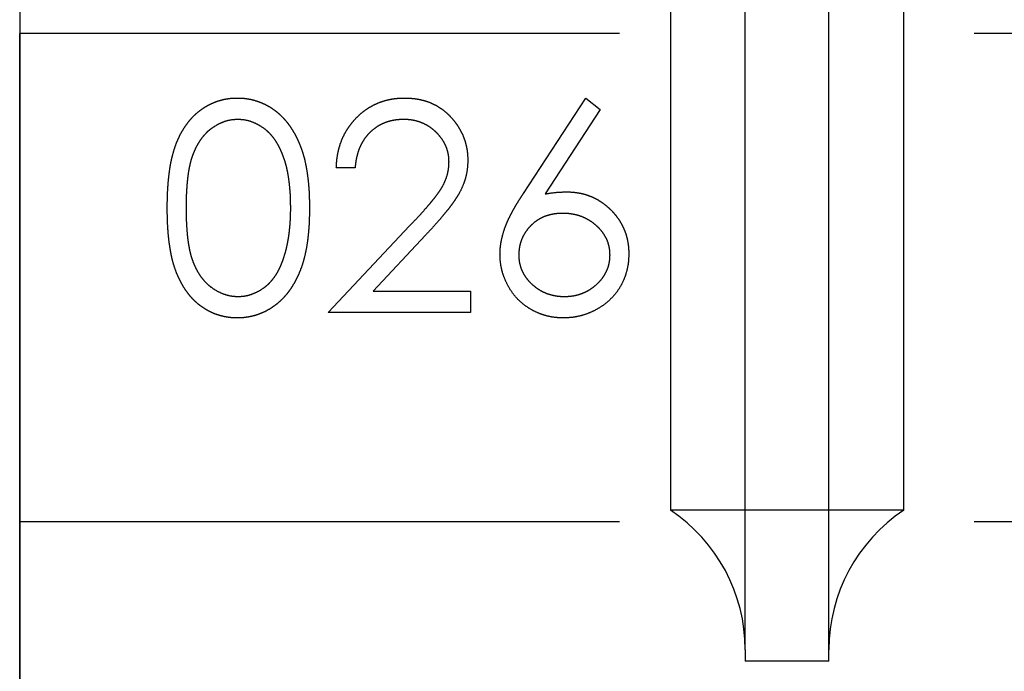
# Model space of a CAD drawing. Header units: millimetres. Extents: x 146050 to 148163, y 46632 to 48965.
# Tile 2 of 19: x 146158 to 146228, y 46691 to 46738. Entities that reach past the tile are written whole.
import ezdxf

# ---------------------------------------------------------------- set-up
doc = ezdxf.new("R2010")
doc.units = ezdxf.units.MM
doc.header["$LTSCALE"] = 200
doc.linetypes.add('HIDDEN', pattern=[1.905, 1.27, -0.635])
doc.layers.add('Caillebotis', color=1, linetype='Continuous')
doc.layers.add('Plancher intermediaire', color=7, linetype='Continuous')

msp = doc.modelspace()

# ---------------------------------------------------------------- linework, layer by layer
at = {"layer": 'Caillebotis', "linetype": 'Continuous'}
msp.add_line((146157.503, 46836.906), (146157.503, 46636.906), dxfattribs=at)
at = {"layer": 'Plancher intermediaire', "linetype": 'HIDDEN', "ltscale": 0.2}
for p, q in [((146209.503, 46692.734), (146209.503, 48581.077)), ((146215.503, 46692.734), (146215.503, 48581.077)), ((148105.503, 46736.906), (146157.503, 46736.906)), ((148105.503, 46701.906), (146157.503, 46701.906))]:
    msp.add_line(p, q, dxfattribs=at)
at = {"layer": 'Plancher intermediaire', "linetype": 'HIDDEN'}
for p, q in [((146204.137, 46738.906), (146204.137, 46702.734)), ((146220.87, 46702.734), (146220.87, 46738.906)), ((146157.503, 46636.906), (146157.503, 46736.906)), ((146157.503, 46736.906), (146157.503, 46701.906)), ((146193.603, 46725.446), (146198.08, 46732.29)), ((146198.08, 46732.29), (146199.117, 46731.476)), ((146199.117, 46731.476), (146195.153, 46725.415)), ((146181.542, 46727.29), (146180.196, 46727.29)), ((146179.619, 46716.906), (146185.436, 46723.114)), ((146186.584, 46722.45), (146182.831, 46718.444)), ((146182.831, 46718.444), (146189.811, 46718.444)), ((146189.811, 46718.444), (146189.811, 46716.906)), ((146189.811, 46716.906), (146179.619, 46716.906)), ((146220.87, 46702.734), (146204.137, 46702.734)), ((146157.503, 46701.906), (146157.503, 46689.906)), ((146157.503, 46689.906), (146157.503, 46701.906)), ((146209.503, 46692.734), (146209.503, 46691.906)), ((146215.503, 46691.906), (146215.503, 46692.734)), ((146215.503, 46691.906), (146209.503, 46691.906))]:
    msp.add_line(p, q, dxfattribs=at)
for centre, start, end in [((146197.503, 46692.734), 0, 56.44269), ((146227.503, 46692.734), 123.55731, 180)]:
    msp.add_arc(centre, 12, start, end, dxfattribs=at)
for points, knots in [([(146168.08, 46724.4), (146168.082, 46724.64), (146168.084, 46725.107), (146168.115, 46725.788), (146168.165, 46726.426), (146168.234, 46727.022), (146168.318, 46727.577), (146168.431, 46728.088), (146168.559, 46728.558), (146168.707, 46728.988), (146168.874, 46729.385), (146169.056, 46729.755), (146169.259, 46730.099), (146169.474, 46730.421), (146169.707, 46730.716), (146169.952, 46730.989), (146170.22, 46731.233), (146170.5, 46731.455), (146170.796, 46731.65), (146171.099, 46731.821), (146171.411, 46731.968), (146171.732, 46732.083), (146172.061, 46732.178), (146172.398, 46732.244), (146172.744, 46732.285), (146172.977, 46732.288), (146173.095, 46732.29)], [0, 0, 0, 0, 0.068595, 0.133246, 0.194313, 0.251279, 0.304513, 0.354235, 0.400481, 0.443411, 0.484015, 0.523252, 0.561042, 0.5979, 0.633518, 0.668314, 0.702496, 0.736685, 0.770293, 0.803437, 0.835913, 0.86846, 0.900847, 0.933467, 0.966258, 1, 1, 1, 1]), ([(146168.08, 46724.4), (146168.082, 46724.64), (146168.084, 46725.107), (146168.115, 46725.788), (146168.165, 46726.426), (146168.234, 46727.022), (146168.318, 46727.577), (146168.431, 46728.088), (146168.559, 46728.558), (146168.707, 46728.988), (146168.874, 46729.385), (146169.056, 46729.755), (146169.259, 46730.099), (146169.474, 46730.421), (146169.707, 46730.716), (146169.952, 46730.989), (146170.22, 46731.233), (146170.5, 46731.455), (146170.796, 46731.65), (146171.099, 46731.821), (146171.411, 46731.968), (146171.732, 46732.083), (146172.061, 46732.178), (146172.398, 46732.244), (146172.744, 46732.285), (146172.977, 46732.288), (146173.095, 46732.29)], [0, 0, 0, 0, 0.068595, 0.133246, 0.194313, 0.251279, 0.304513, 0.354235, 0.400481, 0.443411, 0.484015, 0.523252, 0.561042, 0.5979, 0.633518, 0.668314, 0.702496, 0.736685, 0.770293, 0.803437, 0.835913, 0.86846, 0.900847, 0.933467, 0.966258, 1, 1, 1, 1]), ([(146173.095, 46732.29), (146173.215, 46732.288), (146173.452, 46732.284), (146173.802, 46732.244), (146174.145, 46732.178), (146174.478, 46732.084), (146174.804, 46731.967), (146175.121, 46731.821), (146175.431, 46731.651), (146175.728, 46731.451), (146176.016, 46731.229), (146176.288, 46730.977), (146176.544, 46730.699), (146176.787, 46730.397), (146177.01, 46730.065), (146177.222, 46729.711), (146177.412, 46729.326), (146177.595, 46728.918), (146177.754, 46728.476), (146177.896, 46728.001), (146178.011, 46727.488), (146178.107, 46726.941), (146178.182, 46726.356), (146178.236, 46725.736), (146178.264, 46725.079), (146178.27, 46724.63), (146178.272, 46724.4)], [0, 0, 0, 0, 0.033788, 0.067194, 0.099862, 0.132567, 0.165151, 0.197913, 0.231319, 0.265083, 0.299255, 0.334399, 0.369943, 0.406284, 0.444064, 0.482998, 0.523354, 0.565537, 0.609613, 0.656391, 0.705885, 0.758325, 0.813832, 0.872795, 0.934722, 1, 1, 1, 1]), ([(146173.095, 46732.29), (146173.215, 46732.288), (146173.452, 46732.284), (146173.802, 46732.244), (146174.145, 46732.178), (146174.478, 46732.084), (146174.804, 46731.967), (146175.121, 46731.821), (146175.431, 46731.651), (146175.728, 46731.451), (146176.016, 46731.229), (146176.288, 46730.977), (146176.544, 46730.699), (146176.787, 46730.397), (146177.01, 46730.065), (146177.222, 46729.711), (146177.412, 46729.326), (146177.595, 46728.918), (146177.754, 46728.476), (146177.896, 46728.001), (146178.011, 46727.488), (146178.107, 46726.941), (146178.182, 46726.356), (146178.236, 46725.736), (146178.264, 46725.079), (146178.27, 46724.63), (146178.272, 46724.4)], [0, 0, 0, 0, 0.033788, 0.067194, 0.099862, 0.132567, 0.165151, 0.197913, 0.231319, 0.265083, 0.299255, 0.334399, 0.369943, 0.406284, 0.444064, 0.482998, 0.523354, 0.565537, 0.609613, 0.656391, 0.705885, 0.758325, 0.813832, 0.872795, 0.934722, 1, 1, 1, 1]), ([(146180.196, 46727.29), (146180.204, 46727.469), (146180.222, 46727.82), (146180.302, 46728.331), (146180.418, 46728.82), (146180.581, 46729.282), (146180.784, 46729.722), (146181.027, 46730.138), (146181.315, 46730.528), (146181.641, 46730.888), (146181.996, 46731.219), (146182.379, 46731.505), (146182.781, 46731.746), (146183.201, 46731.948), (146183.645, 46732.099), (146184.107, 46732.212), (146184.591, 46732.279), (146184.92, 46732.287), (146185.087, 46732.29)], [0, 0, 0, 0, 0.068791, 0.135103, 0.198979, 0.261904, 0.323495, 0.385195, 0.446969, 0.509765, 0.572251, 0.633405, 0.693251, 0.752583, 0.812579, 0.873275, 0.93555, 1, 1, 1, 1]), ([(146180.196, 46727.29), (146180.204, 46727.469), (146180.222, 46727.82), (146180.302, 46728.331), (146180.418, 46728.82), (146180.581, 46729.282), (146180.784, 46729.722), (146181.027, 46730.138), (146181.315, 46730.528), (146181.641, 46730.888), (146181.996, 46731.219), (146182.379, 46731.505), (146182.781, 46731.746), (146183.201, 46731.948), (146183.645, 46732.099), (146184.107, 46732.212), (146184.591, 46732.279), (146184.92, 46732.287), (146185.087, 46732.29)], [0, 0, 0, 0, 0.068791, 0.135103, 0.198979, 0.261904, 0.323495, 0.385195, 0.446969, 0.509765, 0.572251, 0.633405, 0.693251, 0.752583, 0.812579, 0.873275, 0.93555, 1, 1, 1, 1]), ([(146185.087, 46732.29), (146185.252, 46732.287), (146185.575, 46732.279), (146186.047, 46732.214), (146186.496, 46732.112), (146186.921, 46731.97), (146187.32, 46731.778), (146187.695, 46731.547), (146188.05, 46731.28), (146188.37, 46730.966), (146188.663, 46730.631), (146188.916, 46730.273), (146189.133, 46729.904), (146189.314, 46729.52), (146189.447, 46729.117), (146189.548, 46728.703), (146189.605, 46728.272), (146189.614, 46727.98), (146189.619, 46727.831)], [0, 0, 0, 0, 0.0694755, 0.1365168, 0.2007888, 0.2638297, 0.325735, 0.3872907, 0.4495092, 0.5129678, 0.5762752, 0.6375801, 0.6979026, 0.7571721, 0.8165985, 0.8766532, 0.9372896, 1, 1, 1, 1]), ([(146185.087, 46732.29), (146185.252, 46732.287), (146185.575, 46732.279), (146186.047, 46732.214), (146186.496, 46732.112), (146186.921, 46731.97), (146187.32, 46731.778), (146187.695, 46731.547), (146188.05, 46731.28), (146188.37, 46730.966), (146188.663, 46730.631), (146188.916, 46730.273), (146189.133, 46729.904), (146189.314, 46729.52), (146189.447, 46729.117), (146189.548, 46728.703), (146189.605, 46728.272), (146189.614, 46727.98), (146189.619, 46727.831)], [0, 0, 0, 0, 0.0694755, 0.1365168, 0.2007888, 0.2638297, 0.325735, 0.3872907, 0.4495092, 0.5129678, 0.5762752, 0.6375801, 0.6979026, 0.7571721, 0.8165985, 0.8766532, 0.9372896, 1, 1, 1, 1]), ([(146173.14, 46730.752), (146172.974, 46730.743), (146172.642, 46730.726), (146172.152, 46730.603), (146171.682, 46730.389), (146171.308, 46730.153), (146171.021, 46729.929), (146170.819, 46729.734), (146170.63, 46729.521), (146170.456, 46729.288), (146170.293, 46729.038), (146170.143, 46728.768), (146170.008, 46728.477), (146169.883, 46728.166), (146169.773, 46727.825), (146169.683, 46727.449), (146169.599, 46727.035), (146169.54, 46726.582), (146169.488, 46726.092), (146169.454, 46725.564), (146169.428, 46724.998), (146169.427, 46724.607), (146169.426, 46724.406)], [0, 0, 0, 0, 0.060387, 0.120883, 0.182755, 0.247811, 0.281299, 0.315088, 0.349702, 0.384857, 0.420966, 0.458511, 0.497175, 0.537602, 0.580503, 0.627468, 0.678388, 0.733983, 0.793747, 0.857714, 0.926698, 1, 1, 1, 1]), ([(146173.14, 46730.752), (146172.974, 46730.743), (146172.642, 46730.726), (146172.152, 46730.603), (146171.682, 46730.389), (146171.308, 46730.153), (146171.021, 46729.929), (146170.819, 46729.734), (146170.63, 46729.521), (146170.456, 46729.288), (146170.293, 46729.038), (146170.143, 46728.768), (146170.008, 46728.477), (146169.883, 46728.166), (146169.773, 46727.825), (146169.683, 46727.449), (146169.599, 46727.035), (146169.54, 46726.582), (146169.488, 46726.092), (146169.454, 46725.564), (146169.428, 46724.998), (146169.427, 46724.607), (146169.426, 46724.406)], [0, 0, 0, 0, 0.060387, 0.120883, 0.182755, 0.247811, 0.281299, 0.315088, 0.349702, 0.384857, 0.420966, 0.458511, 0.497175, 0.537602, 0.580503, 0.627468, 0.678388, 0.733983, 0.793747, 0.857714, 0.926698, 1, 1, 1, 1]), ([(146176.926, 46724.406), (146176.924, 46724.586), (146176.919, 46724.939), (146176.902, 46725.455), (146176.856, 46725.946), (146176.806, 46726.413), (146176.731, 46726.853), (146176.651, 46727.271), (146176.543, 46727.66), (146176.427, 46728.028), (146176.295, 46728.37), (146176.15, 46728.688), (146175.995, 46728.983), (146175.826, 46729.254), (146175.646, 46729.503), (146175.45, 46729.724), (146175.246, 46729.925), (146174.959, 46730.154), (146174.584, 46730.387), (146174.118, 46730.602), (146173.632, 46730.726), (146173.304, 46730.743), (146173.14, 46730.752)], [0, 0, 0, 0, 0.065681, 0.128486, 0.188175, 0.245106, 0.299448, 0.350823, 0.399942, 0.446672, 0.491255, 0.533376, 0.573853, 0.612526, 0.649597, 0.685532, 0.720106, 0.753838, 0.818925, 0.880493, 0.940311, 1, 1, 1, 1]), ([(146176.926, 46724.406), (146176.924, 46724.586), (146176.919, 46724.939), (146176.902, 46725.455), (146176.856, 46725.946), (146176.806, 46726.413), (146176.731, 46726.853), (146176.651, 46727.271), (146176.543, 46727.66), (146176.427, 46728.028), (146176.295, 46728.37), (146176.15, 46728.688), (146175.995, 46728.983), (146175.826, 46729.254), (146175.646, 46729.503), (146175.45, 46729.724), (146175.246, 46729.925), (146174.959, 46730.154), (146174.584, 46730.387), (146174.118, 46730.602), (146173.632, 46730.726), (146173.304, 46730.743), (146173.14, 46730.752)], [0, 0, 0, 0, 0.065681, 0.128486, 0.188175, 0.245106, 0.299448, 0.350823, 0.399942, 0.446672, 0.491255, 0.533376, 0.573853, 0.612526, 0.649597, 0.685532, 0.720106, 0.753838, 0.818925, 0.880493, 0.940311, 1, 1, 1, 1]), ([(146185.018, 46730.752), (146184.901, 46730.749), (146184.671, 46730.743), (146184.332, 46730.701), (146184.01, 46730.628), (146183.702, 46730.529), (146183.408, 46730.403), (146183.13, 46730.245), (146182.869, 46730.058), (146182.623, 46729.845), (146182.396, 46729.608), (146182.197, 46729.344), (146182.023, 46729.058), (146181.871, 46728.75), (146181.748, 46728.417), (146181.654, 46728.062), (146181.579, 46727.684), (146181.554, 46727.424), (146181.542, 46727.29)], [0, 0, 0, 0, 0.064439, 0.126547, 0.186887, 0.245878, 0.304041, 0.362191, 0.420976, 0.48066, 0.5406, 0.600689, 0.661936, 0.724443, 0.789038, 0.856314, 0.926352, 1, 1, 1, 1]), ([(146185.018, 46730.752), (146184.901, 46730.749), (146184.671, 46730.743), (146184.332, 46730.701), (146184.01, 46730.628), (146183.702, 46730.529), (146183.408, 46730.403), (146183.13, 46730.245), (146182.869, 46730.058), (146182.623, 46729.845), (146182.396, 46729.608), (146182.197, 46729.344), (146182.023, 46729.058), (146181.871, 46728.75), (146181.748, 46728.417), (146181.654, 46728.062), (146181.579, 46727.684), (146181.554, 46727.424), (146181.542, 46727.29)], [0, 0, 0, 0, 0.064439, 0.126547, 0.186887, 0.245878, 0.304041, 0.362191, 0.420976, 0.48066, 0.5406, 0.600689, 0.661936, 0.724443, 0.789038, 0.856314, 0.926352, 1, 1, 1, 1]), ([(146188.272, 46727.711), (146188.27, 46727.813), (146188.264, 46728.015), (146188.217, 46728.311), (146188.145, 46728.596), (146188.043, 46728.872), (146187.907, 46729.135), (146187.742, 46729.387), (146187.552, 46729.629), (146187.332, 46729.857), (146187.09, 46730.066), (146186.835, 46730.251), (146186.565, 46730.405), (146186.281, 46730.532), (146185.984, 46730.631), (146185.674, 46730.7), (146185.351, 46730.743), (146185.131, 46730.749), (146185.018, 46730.752)], [0, 0, 0, 0, 0.061965, 0.122122, 0.180988, 0.239933, 0.299906, 0.359989, 0.421776, 0.486576, 0.551535, 0.615018, 0.677259, 0.73973, 0.80305, 0.866495, 0.931973, 1, 1, 1, 1]), ([(146188.272, 46727.711), (146188.27, 46727.813), (146188.264, 46728.015), (146188.217, 46728.311), (146188.145, 46728.596), (146188.043, 46728.872), (146187.907, 46729.135), (146187.742, 46729.387), (146187.552, 46729.629), (146187.332, 46729.857), (146187.09, 46730.066), (146186.835, 46730.251), (146186.565, 46730.405), (146186.281, 46730.532), (146185.984, 46730.631), (146185.674, 46730.7), (146185.351, 46730.743), (146185.131, 46730.749), (146185.018, 46730.752)], [0, 0, 0, 0, 0.061965, 0.122122, 0.180988, 0.239933, 0.299906, 0.359989, 0.421776, 0.486576, 0.551535, 0.615018, 0.677259, 0.73973, 0.80305, 0.866495, 0.931973, 1, 1, 1, 1]), ([(146185.436, 46723.114), (146185.578, 46723.262), (146185.85, 46723.546), (146186.234, 46723.96), (146186.58, 46724.345), (146186.889, 46724.699), (146187.154, 46725.027), (146187.389, 46725.319), (146187.577, 46725.588), (146187.782, 46725.9), (146187.98, 46726.281), (146188.15, 46726.746), (146188.254, 46727.225), (146188.266, 46727.548), (146188.272, 46727.711)], [0, 0, 0, 0, 0.110803, 0.212829, 0.306101, 0.390647, 0.466924, 0.534481, 0.593587, 0.644557, 0.7362, 0.825024, 0.911986, 1, 1, 1, 1]), ([(146185.436, 46723.114), (146185.578, 46723.262), (146185.85, 46723.546), (146186.234, 46723.96), (146186.58, 46724.345), (146186.889, 46724.699), (146187.154, 46725.027), (146187.389, 46725.319), (146187.577, 46725.588), (146187.782, 46725.9), (146187.98, 46726.281), (146188.15, 46726.746), (146188.254, 46727.225), (146188.266, 46727.548), (146188.272, 46727.711)], [0, 0, 0, 0, 0.110803, 0.212829, 0.306101, 0.390647, 0.466924, 0.534481, 0.593587, 0.644557, 0.7362, 0.825024, 0.911986, 1, 1, 1, 1]), ([(146189.619, 46727.831), (146189.611, 46727.622), (146189.597, 46727.208), (146189.474, 46726.6), (146189.282, 46726.01), (146189.05, 46725.535), (146188.817, 46725.153), (146188.606, 46724.838), (146188.36, 46724.499), (146188.074, 46724.137), (146187.755, 46723.749), (146187.399, 46723.336), (146187.004, 46722.901), (146186.727, 46722.604), (146186.584, 46722.45)], [0, 0, 0, 0, 0.098702, 0.195672, 0.292422, 0.391343, 0.444462, 0.504229, 0.570352, 0.642546, 0.722288, 0.807921, 0.90047, 1, 1, 1, 1]), ([(146189.619, 46727.831), (146189.611, 46727.622), (146189.597, 46727.208), (146189.474, 46726.6), (146189.282, 46726.01), (146189.05, 46725.535), (146188.817, 46725.153), (146188.606, 46724.838), (146188.36, 46724.499), (146188.074, 46724.137), (146187.755, 46723.749), (146187.399, 46723.336), (146187.004, 46722.901), (146186.727, 46722.604), (146186.584, 46722.45)], [0, 0, 0, 0, 0.098702, 0.195672, 0.292422, 0.391343, 0.444462, 0.504229, 0.570352, 0.642546, 0.722288, 0.807921, 0.90047, 1, 1, 1, 1]), ([(146191.926, 46721.089), (146191.931, 46721.243), (146191.942, 46721.558), (146192.014, 46722.036), (146192.13, 46722.525), (146192.26, 46722.94), (146192.397, 46723.279), (146192.511, 46723.553), (146192.653, 46723.835), (146192.805, 46724.134), (146192.98, 46724.444), (146193.17, 46724.768), (146193.38, 46725.103), (146193.528, 46725.33), (146193.603, 46725.446)], [0, 0, 0, 0, 0.097818, 0.199726, 0.305276, 0.415811, 0.474472, 0.537274, 0.603657, 0.674299, 0.749834, 0.828598, 0.912378, 1, 1, 1, 1]), ([(146191.926, 46721.089), (146191.931, 46721.243), (146191.942, 46721.558), (146192.014, 46722.036), (146192.13, 46722.525), (146192.26, 46722.94), (146192.397, 46723.279), (146192.511, 46723.553), (146192.653, 46723.835), (146192.805, 46724.134), (146192.98, 46724.444), (146193.17, 46724.768), (146193.38, 46725.103), (146193.528, 46725.33), (146193.603, 46725.446)], [0, 0, 0, 0, 0.097818, 0.199726, 0.305276, 0.415811, 0.474472, 0.537274, 0.603657, 0.674299, 0.749834, 0.828598, 0.912378, 1, 1, 1, 1]), ([(146195.153, 46725.415), (146195.417, 46725.458), (146195.932, 46725.54), (146196.453, 46725.553), (146196.707, 46725.56)], [0, 0, 0, 0, 0.512659, 1, 1, 1, 1]), ([(146195.153, 46725.415), (146195.417, 46725.458), (146195.932, 46725.54), (146196.453, 46725.553), (146196.707, 46725.56)], [0, 0, 0, 0, 0.512659, 1, 1, 1, 1]), ([(146196.707, 46725.56), (146196.859, 46725.556), (146197.16, 46725.548), (146197.6, 46725.485), (146198.024, 46725.388), (146198.428, 46725.245), (146198.815, 46725.063), (146199.186, 46724.845), (146199.536, 46724.579), (146199.867, 46724.282), (146200.168, 46723.953), (146200.435, 46723.604), (146200.658, 46723.236), (146200.84, 46722.848), (146200.981, 46722.441), (146201.084, 46722.015), (146201.145, 46721.571), (146201.153, 46721.269), (146201.157, 46721.116)], [0, 0, 0, 0, 0.065231, 0.128405, 0.190067, 0.250943, 0.311546, 0.372863, 0.435024, 0.499072, 0.563091, 0.62551, 0.68668, 0.747283, 0.808563, 0.870742, 0.934341, 1, 1, 1, 1]), ([(146196.707, 46725.56), (146196.859, 46725.556), (146197.16, 46725.548), (146197.6, 46725.485), (146198.024, 46725.388), (146198.428, 46725.245), (146198.815, 46725.063), (146199.186, 46724.845), (146199.536, 46724.579), (146199.867, 46724.282), (146200.168, 46723.953), (146200.435, 46723.604), (146200.658, 46723.236), (146200.84, 46722.848), (146200.981, 46722.441), (146201.084, 46722.015), (146201.145, 46721.571), (146201.153, 46721.269), (146201.157, 46721.116)], [0, 0, 0, 0, 0.065231, 0.128405, 0.190067, 0.250943, 0.311546, 0.372863, 0.435024, 0.499072, 0.563091, 0.62551, 0.68668, 0.747283, 0.808563, 0.870742, 0.934341, 1, 1, 1, 1]), ([(146173.095, 46716.521), (146172.977, 46716.523), (146172.744, 46716.527), (146172.398, 46716.568), (146172.062, 46716.633), (146171.735, 46716.725), (146171.415, 46716.838), (146171.106, 46716.984), (146170.805, 46717.153), (146170.512, 46717.345), (146170.234, 46717.565), (146169.968, 46717.808), (146169.721, 46718.08), (146169.491, 46718.378), (146169.272, 46718.698), (146169.071, 46719.045), (146168.886, 46719.417), (146168.716, 46719.817), (146168.565, 46720.251), (146168.432, 46720.723), (146168.327, 46721.238), (146168.237, 46721.791), (146168.164, 46722.385), (146168.115, 46723.021), (146168.084, 46723.697), (146168.082, 46724.161), (146168.08, 46724.4)], [0, 0, 0, 0, 0.033787, 0.066622, 0.099285, 0.131361, 0.163585, 0.196104, 0.228902, 0.262158, 0.295991, 0.330218, 0.36506, 0.400951, 0.43762, 0.475708, 0.515381, 0.556414, 0.599765, 0.646424, 0.696431, 0.749782, 0.806573, 0.867436, 0.931887, 1, 1, 1, 1]), ([(146173.095, 46716.521), (146172.977, 46716.523), (146172.744, 46716.527), (146172.398, 46716.568), (146172.062, 46716.633), (146171.735, 46716.725), (146171.415, 46716.838), (146171.106, 46716.984), (146170.805, 46717.153), (146170.512, 46717.345), (146170.234, 46717.565), (146169.968, 46717.808), (146169.721, 46718.08), (146169.491, 46718.378), (146169.272, 46718.698), (146169.071, 46719.045), (146168.886, 46719.417), (146168.716, 46719.817), (146168.565, 46720.251), (146168.432, 46720.723), (146168.327, 46721.238), (146168.237, 46721.791), (146168.164, 46722.385), (146168.115, 46723.021), (146168.084, 46723.697), (146168.082, 46724.161), (146168.08, 46724.4)], [0, 0, 0, 0, 0.033787, 0.066622, 0.099285, 0.131361, 0.163585, 0.196104, 0.228902, 0.262158, 0.295991, 0.330218, 0.36506, 0.400951, 0.43762, 0.475708, 0.515381, 0.556414, 0.599765, 0.646424, 0.696431, 0.749782, 0.806573, 0.867436, 0.931887, 1, 1, 1, 1]), ([(146169.426, 46724.406), (146169.427, 46724.205), (146169.428, 46723.817), (146169.454, 46723.252), (146169.489, 46722.725), (146169.535, 46722.235), (146169.602, 46721.784), (146169.678, 46721.37), (146169.771, 46720.993), (146169.88, 46720.652), (146170.004, 46720.34), (146170.14, 46720.051), (146170.286, 46719.779), (146170.45, 46719.528), (146170.628, 46719.297), (146170.816, 46719.082), (146171.022, 46718.89), (146171.307, 46718.66), (146171.683, 46718.422), (146172.157, 46718.215), (146172.645, 46718.085), (146172.975, 46718.068), (146173.14, 46718.06)], [0, 0, 0, 0, 0.072951, 0.141584, 0.205926, 0.265301, 0.320597, 0.371817, 0.41879, 0.461699, 0.502134, 0.540804, 0.578181, 0.614297, 0.649678, 0.684299, 0.718359, 0.752081, 0.817652, 0.879722, 0.939966, 1, 1, 1, 1]), ([(146169.426, 46724.406), (146169.427, 46724.205), (146169.428, 46723.817), (146169.454, 46723.252), (146169.489, 46722.725), (146169.535, 46722.235), (146169.602, 46721.784), (146169.678, 46721.37), (146169.771, 46720.993), (146169.88, 46720.652), (146170.004, 46720.34), (146170.14, 46720.051), (146170.286, 46719.779), (146170.45, 46719.528), (146170.628, 46719.297), (146170.816, 46719.082), (146171.022, 46718.89), (146171.307, 46718.66), (146171.683, 46718.422), (146172.157, 46718.215), (146172.645, 46718.085), (146172.975, 46718.068), (146173.14, 46718.06)], [0, 0, 0, 0, 0.072951, 0.141584, 0.205926, 0.265301, 0.320597, 0.371817, 0.41879, 0.461699, 0.502134, 0.540804, 0.578181, 0.614297, 0.649678, 0.684299, 0.718359, 0.752081, 0.817652, 0.879722, 0.939966, 1, 1, 1, 1]), ([(146178.272, 46724.4), (146178.27, 46724.17), (146178.264, 46723.723), (146178.236, 46723.07), (146178.181, 46722.453), (146178.111, 46721.871), (146178.015, 46721.326), (146177.897, 46720.817), (146177.765, 46720.342), (146177.603, 46719.904), (146177.426, 46719.497), (146177.232, 46719.117), (146177.026, 46718.76), (146176.8, 46718.43), (146176.56, 46718.124), (146176.3, 46717.848), (146176.027, 46717.594), (146175.738, 46717.369), (146175.436, 46717.171), (146175.128, 46716.994), (146174.807, 46716.852), (146174.482, 46716.73), (146174.147, 46716.636), (146173.803, 46716.572), (146173.452, 46716.526), (146173.215, 46716.523), (146173.095, 46716.521)], [0, 0, 0, 0, 0.065063, 0.126773, 0.185516, 0.240765, 0.29298, 0.34225, 0.388919, 0.432776, 0.474628, 0.514775, 0.553606, 0.591426, 0.628028, 0.663804, 0.698984, 0.733591, 0.767628, 0.801208, 0.834264, 0.866981, 0.89972, 0.932702, 0.966176, 1, 1, 1, 1]), ([(146178.272, 46724.4), (146178.27, 46724.17), (146178.264, 46723.723), (146178.236, 46723.07), (146178.181, 46722.453), (146178.111, 46721.871), (146178.015, 46721.326), (146177.897, 46720.817), (146177.765, 46720.342), (146177.603, 46719.904), (146177.426, 46719.497), (146177.232, 46719.117), (146177.026, 46718.76), (146176.8, 46718.43), (146176.56, 46718.124), (146176.3, 46717.848), (146176.027, 46717.594), (146175.738, 46717.369), (146175.436, 46717.171), (146175.128, 46716.994), (146174.807, 46716.852), (146174.482, 46716.73), (146174.147, 46716.636), (146173.803, 46716.572), (146173.452, 46716.526), (146173.215, 46716.523), (146173.095, 46716.521)], [0, 0, 0, 0, 0.065063, 0.126773, 0.185516, 0.240765, 0.29298, 0.34225, 0.388919, 0.432776, 0.474628, 0.514775, 0.553606, 0.591426, 0.628028, 0.663804, 0.698984, 0.733591, 0.767628, 0.801208, 0.834264, 0.866981, 0.89972, 0.932702, 0.966176, 1, 1, 1, 1]), ([(146176.358, 46720.635), (146176.404, 46720.769), (146176.495, 46721.04), (146176.614, 46721.462), (146176.707, 46721.904), (146176.791, 46722.365), (146176.848, 46722.847), (146176.894, 46723.348), (146176.921, 46723.871), (146176.925, 46724.226), (146176.926, 46724.406)], [0, 0, 0, 0, 0.110588, 0.224542, 0.342503, 0.464324, 0.590756, 0.722227, 0.858843, 1, 1, 1, 1]), ([(146176.358, 46720.635), (146176.404, 46720.769), (146176.495, 46721.04), (146176.614, 46721.462), (146176.707, 46721.904), (146176.791, 46722.365), (146176.848, 46722.847), (146176.894, 46723.348), (146176.921, 46723.871), (146176.925, 46724.226), (146176.926, 46724.406)], [0, 0, 0, 0, 0.110588, 0.224542, 0.342503, 0.464324, 0.590756, 0.722227, 0.858843, 1, 1, 1, 1]), ([(146196.425, 46724.021), (146196.31, 46724.018), (146196.087, 46724.011), (146195.76, 46723.974), (146195.45, 46723.902), (146195.153, 46723.812), (146194.876, 46723.687), (146194.615, 46723.535), (146194.371, 46723.357), (146194.145, 46723.154), (146193.94, 46722.932), (146193.763, 46722.695), (146193.611, 46722.447), (146193.487, 46722.187), (146193.391, 46721.915), (146193.321, 46721.632), (146193.282, 46721.337), (146193.276, 46721.137), (146193.272, 46721.034)], [0, 0, 0, 0, 0.070599, 0.137901, 0.203196, 0.26679, 0.329106, 0.390654, 0.452653, 0.515748, 0.577926, 0.63893, 0.698351, 0.757296, 0.816394, 0.876267, 0.936817, 1, 1, 1, 1]), ([(146196.425, 46724.021), (146196.31, 46724.018), (146196.087, 46724.011), (146195.76, 46723.974), (146195.45, 46723.902), (146195.153, 46723.812), (146194.876, 46723.687), (146194.615, 46723.535), (146194.371, 46723.357), (146194.145, 46723.154), (146193.94, 46722.932), (146193.763, 46722.695), (146193.611, 46722.447), (146193.487, 46722.187), (146193.391, 46721.915), (146193.321, 46721.632), (146193.282, 46721.337), (146193.276, 46721.137), (146193.272, 46721.034)], [0, 0, 0, 0, 0.070599, 0.137901, 0.203196, 0.26679, 0.329106, 0.390654, 0.452653, 0.515748, 0.577926, 0.63893, 0.698351, 0.757296, 0.816394, 0.876267, 0.936817, 1, 1, 1, 1]), ([(146199.811, 46721.034), (146199.809, 46721.137), (146199.804, 46721.338), (146199.752, 46721.632), (146199.679, 46721.916), (146199.569, 46722.189), (146199.427, 46722.448), (146199.253, 46722.696), (146199.053, 46722.934), (146198.821, 46723.155), (146198.568, 46723.357), (146198.3, 46723.535), (146198.019, 46723.686), (146197.727, 46723.811), (146197.418, 46723.902), (146197.099, 46723.973), (146196.766, 46724.011), (146196.54, 46724.018), (146196.425, 46724.021)], [0, 0, 0, 0, 0.061138, 0.119994, 0.178225, 0.236256, 0.294929, 0.354716, 0.41673, 0.480664, 0.545832, 0.609758, 0.672971, 0.736017, 0.799839, 0.864775, 0.931088, 1, 1, 1, 1]), ([(146199.811, 46721.034), (146199.809, 46721.137), (146199.804, 46721.338), (146199.752, 46721.632), (146199.679, 46721.916), (146199.569, 46722.189), (146199.427, 46722.448), (146199.253, 46722.696), (146199.053, 46722.934), (146198.821, 46723.155), (146198.568, 46723.357), (146198.3, 46723.535), (146198.019, 46723.686), (146197.727, 46723.811), (146197.418, 46723.902), (146197.099, 46723.973), (146196.766, 46724.011), (146196.54, 46724.018), (146196.425, 46724.021)], [0, 0, 0, 0, 0.061138, 0.119994, 0.178225, 0.236256, 0.294929, 0.354716, 0.41673, 0.480664, 0.545832, 0.609758, 0.672971, 0.736017, 0.799839, 0.864775, 0.931088, 1, 1, 1, 1]), ([(146196.47, 46716.521), (146196.268, 46716.528), (146195.868, 46716.541), (146195.28, 46716.656), (146194.715, 46716.844), (146194.177, 46717.102), (146193.678, 46717.428), (146193.232, 46717.82), (146192.841, 46718.271), (146192.515, 46718.779), (146192.257, 46719.325), (146192.063, 46719.895), (146191.95, 46720.486), (146191.934, 46720.887), (146191.926, 46721.089)], [0, 0, 0, 0, 0.084335, 0.167052, 0.249566, 0.33274, 0.415915, 0.497828, 0.580373, 0.6646, 0.749467, 0.83251, 0.915639, 1, 1, 1, 1]), ([(146196.47, 46716.521), (146196.268, 46716.528), (146195.868, 46716.541), (146195.28, 46716.656), (146194.715, 46716.844), (146194.177, 46717.102), (146193.678, 46717.428), (146193.232, 46717.82), (146192.841, 46718.271), (146192.515, 46718.779), (146192.257, 46719.325), (146192.063, 46719.895), (146191.95, 46720.486), (146191.934, 46720.887), (146191.926, 46721.089)], [0, 0, 0, 0, 0.084335, 0.167052, 0.249566, 0.33274, 0.415915, 0.497828, 0.580373, 0.6646, 0.749467, 0.83251, 0.915639, 1, 1, 1, 1]), ([(146193.272, 46721.034), (146193.275, 46720.933), (146193.28, 46720.734), (146193.328, 46720.441), (146193.401, 46720.16), (146193.51, 46719.89), (146193.639, 46719.629), (146193.81, 46719.386), (146194, 46719.146), (146194.226, 46718.927), (146194.47, 46718.724), (146194.729, 46718.546), (146195, 46718.394), (146195.285, 46718.275), (146195.581, 46718.177), (146195.89, 46718.108), (146196.212, 46718.069), (146196.43, 46718.063), (146196.542, 46718.06)], [0, 0, 0, 0, 0.061842, 0.121262, 0.180746, 0.239231, 0.298308, 0.358183, 0.420359, 0.484792, 0.549938, 0.613718, 0.676681, 0.739154, 0.8022, 0.86674, 0.93205, 1, 1, 1, 1]), ([(146193.272, 46721.034), (146193.275, 46720.933), (146193.28, 46720.734), (146193.328, 46720.441), (146193.401, 46720.16), (146193.51, 46719.89), (146193.639, 46719.629), (146193.81, 46719.386), (146194, 46719.146), (146194.226, 46718.927), (146194.47, 46718.724), (146194.729, 46718.546), (146195, 46718.394), (146195.285, 46718.275), (146195.581, 46718.177), (146195.89, 46718.108), (146196.212, 46718.069), (146196.43, 46718.063), (146196.542, 46718.06)], [0, 0, 0, 0, 0.061842, 0.121262, 0.180746, 0.239231, 0.298308, 0.358183, 0.420359, 0.484792, 0.549938, 0.613718, 0.676681, 0.739154, 0.8022, 0.86674, 0.93205, 1, 1, 1, 1]), ([(146201.157, 46721.116), (146201.151, 46720.906), (146201.139, 46720.493), (146201.019, 46719.891), (146200.834, 46719.318), (146200.568, 46718.782), (146200.238, 46718.285), (146199.836, 46717.845), (146199.375, 46717.452), (146198.855, 46717.123), (146198.294, 46716.855), (146197.706, 46716.662), (146197.094, 46716.544), (146196.679, 46716.529), (146196.47, 46716.521)], [0, 0, 0, 0, 0.085948, 0.169125, 0.250399, 0.33229, 0.413364, 0.494172, 0.576022, 0.660757, 0.745783, 0.830044, 0.914028, 1, 1, 1, 1]), ([(146201.157, 46721.116), (146201.151, 46720.906), (146201.139, 46720.493), (146201.019, 46719.891), (146200.834, 46719.318), (146200.568, 46718.782), (146200.238, 46718.285), (146199.836, 46717.845), (146199.375, 46717.452), (146198.855, 46717.123), (146198.294, 46716.855), (146197.706, 46716.662), (146197.094, 46716.544), (146196.679, 46716.529), (146196.47, 46716.521)], [0, 0, 0, 0, 0.085948, 0.169125, 0.250399, 0.33229, 0.413364, 0.494172, 0.576022, 0.660757, 0.745783, 0.830044, 0.914028, 1, 1, 1, 1]), ([(146196.542, 46718.06), (146196.653, 46718.063), (146196.871, 46718.069), (146197.193, 46718.108), (146197.502, 46718.177), (146197.798, 46718.275), (146198.083, 46718.394), (146198.354, 46718.545), (146198.611, 46718.725), (146198.854, 46718.927), (146199.08, 46719.147), (146199.274, 46719.384), (146199.44, 46719.631), (146199.575, 46719.889), (146199.682, 46720.16), (146199.755, 46720.441), (146199.803, 46720.734), (146199.808, 46720.933), (146199.811, 46721.034)], [0, 0, 0, 0, 0.067962, 0.133283, 0.197835, 0.260892, 0.323377, 0.38635, 0.449638, 0.514795, 0.57924, 0.641814, 0.701359, 0.760727, 0.819222, 0.878716, 0.938147, 1, 1, 1, 1]), ([(146196.542, 46718.06), (146196.653, 46718.063), (146196.871, 46718.069), (146197.193, 46718.108), (146197.502, 46718.177), (146197.798, 46718.275), (146198.083, 46718.394), (146198.354, 46718.545), (146198.611, 46718.725), (146198.854, 46718.927), (146199.08, 46719.147), (146199.274, 46719.384), (146199.44, 46719.631), (146199.575, 46719.889), (146199.682, 46720.16), (146199.755, 46720.441), (146199.803, 46720.734), (146199.808, 46720.933), (146199.811, 46721.034)], [0, 0, 0, 0, 0.067962, 0.133283, 0.197835, 0.260892, 0.323377, 0.38635, 0.449638, 0.514795, 0.57924, 0.641814, 0.701359, 0.760727, 0.819222, 0.878716, 0.938147, 1, 1, 1, 1]), ([(146173.14, 46718.06), (146173.306, 46718.067), (146173.638, 46718.08), (146174.123, 46718.212), (146174.594, 46718.411), (146174.963, 46718.647), (146175.243, 46718.871), (146175.444, 46719.062), (146175.629, 46719.276), (146175.804, 46719.507), (146175.965, 46719.76), (146176.111, 46720.032), (146176.244, 46720.325), (146176.32, 46720.53), (146176.358, 46720.635)], [0, 0, 0, 0, 0.112813, 0.225394, 0.339595, 0.459675, 0.521735, 0.583926, 0.648174, 0.713881, 0.781004, 0.851451, 0.924051, 1, 1, 1, 1]), ([(146173.14, 46718.06), (146173.306, 46718.067), (146173.638, 46718.08), (146174.123, 46718.212), (146174.594, 46718.411), (146174.963, 46718.647), (146175.243, 46718.871), (146175.444, 46719.062), (146175.629, 46719.276), (146175.804, 46719.507), (146175.965, 46719.76), (146176.111, 46720.032), (146176.244, 46720.325), (146176.32, 46720.53), (146176.358, 46720.635)], [0, 0, 0, 0, 0.112813, 0.225394, 0.339595, 0.459675, 0.521735, 0.583926, 0.648174, 0.713881, 0.781004, 0.851451, 0.924051, 1, 1, 1, 1])]:
    msp.add_open_spline(points, degree=3, knots=knots, dxfattribs=at)

doc.saveas('drawing.dxf')
